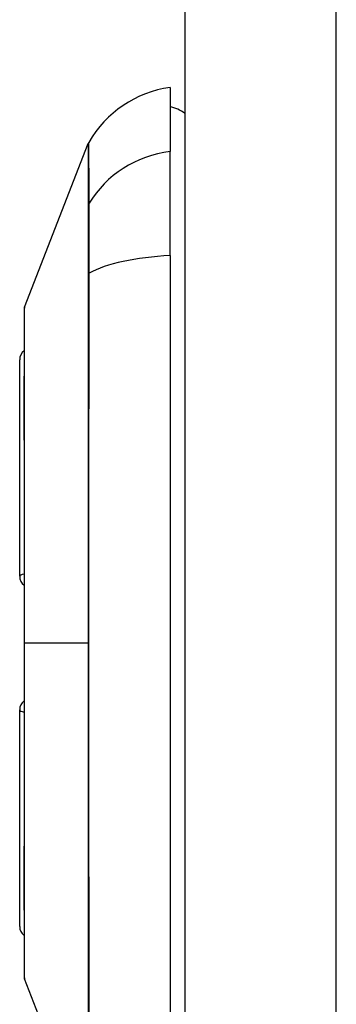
# Model space of a CAD drawing. Header units: inches. Extents: x 8 to 147, y 12 to 95.
# Tile 70 of 82: x 111.871 to 112.304, y 35.726 to 37.073. Entities that reach past the tile are written whole.
import ezdxf

# ---------------------------------------------------------------- set-up
doc = ezdxf.new("R2010")
doc.units = ezdxf.units.IN
doc.header["$LTSCALE"] = 9.374161
doc.header["$MEASUREMENT"] = 0
doc.layers.add('Visible Edges(ANSI)', color=7, linetype='Continuous', lineweight=25)
doc.layers.add('Visible Tangent Edges(ANSI)', color=7, linetype='Continuous', lineweight=25)

msp = doc.modelspace()

# ---------------------------------------------------------------- linework, layer by layer
at = {"layer": 'Visible Edges(ANSI)'}
for p, q in [((112.0969, 76.65), (112.0969, 30.9537)), ((112.0766, 36.9805), (112.0766, 36.8929)), ((111.8776, 36.6796), (111.9647, 36.9036)), ((112.0766, 36.7503), (112.0766, 36.8929)), ((112.0766, 36.7503), (112.0766, 35.6897)), ((111.8708, 36.3114), (111.8708, 36.6079)), ((111.8708, 35.8321), (111.8708, 36.1285)), ((111.9647, 35.5363), (111.8776, 35.7603))]:
    msp.add_line(p, q, dxfattribs=at)
at = {"layer": 'Visible Edges(ANSI)', "flags": 128}
msp.add_lwpolyline([(111.8771, 36.6773), (111.8771, 36.6768), (111.8771, 36.6751), (111.8771, 36.6724), (111.8771, 36.6685), (111.8771, 36.6636), (111.8771, 36.6577), (111.8771, 36.6506), (111.877, 36.6426), (111.877, 36.6334), (111.877, 36.6233), (111.877, 36.6122), (111.8769, 36.6002), (111.8769, 36.5874), (111.8769, 36.5736), (111.8769, 36.559), (111.8769, 36.5436), (111.8769, 36.5274), (111.8769, 36.5104), (111.8769, 36.4928), (111.8769, 36.4745), (111.877, 36.4555), (111.877, 36.4359), (111.877, 36.4158), (111.877, 36.3953), (111.8771, 36.3744), (111.8771, 36.3531), (111.8771, 36.3315), (111.8771, 36.3096), (111.8771, 36.2874), (111.8771, 36.2651), (111.8771, 36.2427), (111.8771, 36.2204), (111.8771, 36.198), (111.8771, 36.1756), (111.8771, 36.1532), (111.8771, 36.131), (111.8771, 36.109), (111.8771, 36.0873), (111.8771, 36.0659), (111.877, 36.045), (111.877, 36.0246), (111.877, 36.0045), (111.877, 35.9849), (111.8769, 35.9658), (111.8769, 35.9473), (111.8769, 35.9296), (111.8769, 35.9125), (111.8769, 35.8963), (111.8769, 35.8809), (111.8769, 35.8663), (111.8769, 35.8525), (111.8769, 35.8397), (111.877, 35.8277), (111.877, 35.8166), (111.877, 35.8065), (111.877, 35.7974), (111.8771, 35.7893), (111.8771, 35.7823), (111.8771, 35.7763), (111.8771, 35.7714), (111.8771, 35.7676), (111.8771, 35.7648), (111.8771, 35.7632), (111.8771, 35.7626)], dxfattribs=at)
at = {"layer": 'Visible Edges(ANSI)'}
for centre, radius, start, end in [((112.0976, 36.8299), 0.1521, 97.9413, 150.2709), ((112.0664, 36.9045), 0.0507, 53.1301, 78.463), ((111.9765, 36.899), 0.0127, 150.2709, 158.7495), ((111.8835, 36.6773), 0.00634, 158.7495, 179.7912), ((111.886, 36.6079), 0.0152, 126.5366, 180), ((111.886, 36.3114), 0.0152, 180, 234.1258), ((111.886, 36.1285), 0.0152, 125.8742, 180), ((111.886, 35.8321), 0.0152, 180, 233.4634), ((111.8835, 35.7626), 0.00634, 180.2088, 201.2505)]:
    msp.add_arc(centre, radius, start, end, dxfattribs=at)
at = {"layer": 'Visible Tangent Edges(ANSI)'}
for p, q in [((112.3042, 30.9537), (112.3042, 76.65)), ((111.9646, 36.8197), (111.9646, 36.8195)), ((111.9646, 36.7254), (111.9646, 36.7248)), ((111.8771, 36.22), (111.8776, 36.22)), ((111.9647, 36.22), (111.8776, 36.22))]:
    msp.add_line(p, q, dxfattribs=at)
at = {"layer": 'Visible Tangent Edges(ANSI)', "flags": 128}
for points in [[(111.9647, 36.9036), (111.9647, 36.9035), (111.9647, 36.903), (111.9647, 36.9023), (111.9647, 36.9013), (111.9647, 36.9), (111.9647, 36.8983), (111.9647, 36.8964), (111.9647, 36.8942), (111.9647, 36.8917), (111.9647, 36.8889), (111.9647, 36.8859), (111.9647, 36.8825), (111.9647, 36.8788), (111.9647, 36.8748), (111.9647, 36.8706), (111.9646, 36.8661), (111.9646, 36.8612), (111.9646, 36.8561), (111.9646, 36.8508), (111.9646, 36.8451), (111.9646, 36.8392), (111.9646, 36.8329), (111.9646, 36.8265), (111.9646, 36.8197)], [(111.9658, 36.8222), (111.9658, 36.8289), (111.9658, 36.8353), (111.9658, 36.8415), (111.9657, 36.8474), (111.9657, 36.853), (111.9657, 36.8583), (111.9657, 36.8634), (111.9657, 36.8682), (111.9656, 36.8727), (111.9656, 36.8769), (111.9656, 36.8808), (111.9656, 36.8844), (111.9656, 36.8878), (111.9656, 36.8908), (111.9656, 36.8936), (111.9656, 36.896), (111.9655, 36.8982), (111.9655, 36.9001), (111.9655, 36.9017), (111.9655, 36.903), (111.9655, 36.904), (111.9655, 36.9047), (111.9655, 36.9052), (111.9655, 36.9053)], [(111.9646, 36.8195), (111.9646, 36.8175), (111.9646, 36.8153), (111.9646, 36.8129), (111.9646, 36.8104), (111.9646, 36.8076), (111.9646, 36.8046), (111.9646, 36.8015), (111.9646, 36.7982), (111.9646, 36.7947), (111.9646, 36.7911), (111.9646, 36.7872), (111.9646, 36.7833), (111.9646, 36.7791), (111.9646, 36.7748), (111.9646, 36.7704), (111.9646, 36.7659), (111.9646, 36.7612), (111.9646, 36.7564), (111.9646, 36.7515), (111.9646, 36.7464), (111.9646, 36.7413), (111.9646, 36.7361), (111.9646, 36.7308), (111.9646, 36.7254)], [(111.9658, 36.7262), (111.9658, 36.7318), (111.9658, 36.7372), (111.9659, 36.7426), (111.9659, 36.7478), (111.9659, 36.753), (111.9659, 36.758), (111.9659, 36.7629), (111.9659, 36.7677), (111.9659, 36.7724), (111.9659, 36.7769), (111.9659, 36.7813), (111.9659, 36.7855), (111.9659, 36.7896), (111.9659, 36.7935), (111.9659, 36.7972), (111.9659, 36.8007), (111.9659, 36.8041), (111.9659, 36.8073), (111.9659, 36.8103), (111.9659, 36.813), (111.9659, 36.8156), (111.9658, 36.818), (111.9658, 36.8202), (111.9658, 36.8222)], [(111.9646, 36.7248), (111.9646, 36.7045), (111.9646, 36.6842), (111.9646, 36.6637), (111.9646, 36.6432), (111.9646, 36.6226), (111.9646, 36.6019), (111.9646, 36.5811), (111.9646, 36.5602), (111.9647, 36.5393), (111.9647, 36.5183), (111.9647, 36.4972), (111.9647, 36.4761), (111.9647, 36.4549), (111.9647, 36.4337), (111.9647, 36.4124), (111.9647, 36.3911), (111.9647, 36.3697), (111.9647, 36.3484), (111.9647, 36.327), (111.9647, 36.3056), (111.9647, 36.2842), (111.9647, 36.2628), (111.9647, 36.2414), (111.9647, 36.22)], [(111.9658, 35.7137), (111.9658, 35.7545), (111.9657, 35.7957), (111.9657, 35.8372), (111.9657, 35.8791), (111.9656, 35.9213), (111.9656, 35.9637), (111.9656, 36.0063), (111.9656, 36.0491), (111.9655, 36.092), (111.9655, 36.1348), (111.9655, 36.1777), (111.9655, 36.2206), (111.9655, 36.2634), (111.9655, 36.3063), (111.9655, 36.3491), (111.9656, 36.3919), (111.9656, 36.4345), (111.9656, 36.477), (111.9656, 36.5193), (111.9657, 36.5613), (111.9657, 36.603), (111.9657, 36.6444), (111.9658, 36.6855), (111.9658, 36.7262)], [(111.8771, 36.5736), (111.8771, 36.5819), (111.8772, 36.5899), (111.8772, 36.5976), (111.8772, 36.605), (111.8772, 36.612), (111.8773, 36.6188), (111.8773, 36.6252), (111.8773, 36.6313), (111.8773, 36.637), (111.8774, 36.6424), (111.8774, 36.6475), (111.8774, 36.6522), (111.8774, 36.6566), (111.8775, 36.6605), (111.8775, 36.6641), (111.8775, 36.6674), (111.8775, 36.6702), (111.8775, 36.6727), (111.8775, 36.6748), (111.8776, 36.6765), (111.8776, 36.6778), (111.8776, 36.6788), (111.8776, 36.6794), (111.8776, 36.6796)], [(111.8771, 36.513), (111.8771, 36.5158), (111.8771, 36.5185), (111.8771, 36.5212), (111.8771, 36.5239), (111.8771, 36.5266), (111.8771, 36.5292), (111.8771, 36.5319), (111.8771, 36.5345), (111.8771, 36.5371), (111.8771, 36.5397), (111.8771, 36.5422), (111.8771, 36.5448), (111.8771, 36.5473), (111.8771, 36.5498), (111.8771, 36.5523), (111.8771, 36.5547), (111.8771, 36.5572), (111.8771, 36.5596), (111.8771, 36.562), (111.8771, 36.5643), (111.8771, 36.5667), (111.8771, 36.569), (111.8771, 36.5714), (111.8771, 36.5736)], [(111.8776, 36.22), (111.8776, 36.2332), (111.8776, 36.2464), (111.8776, 36.2596), (111.8776, 36.2728), (111.8775, 36.286), (111.8775, 36.2991), (111.8775, 36.3122), (111.8775, 36.3251), (111.8775, 36.338), (111.8775, 36.3507), (111.8774, 36.3634), (111.8774, 36.3758), (111.8774, 36.3882), (111.8774, 36.4004), (111.8773, 36.4126), (111.8773, 36.4245), (111.8773, 36.4363), (111.8773, 36.4479), (111.8772, 36.4593), (111.8772, 36.4705), (111.8772, 36.4815), (111.8772, 36.4922), (111.8771, 36.5028), (111.8771, 36.513)], [(111.8771, 35.9269), (111.8771, 35.9372), (111.8772, 35.9478), (111.8772, 35.9586), (111.8772, 35.9696), (111.8772, 35.9808), (111.8773, 35.9922), (111.8773, 36.0038), (111.8773, 36.0156), (111.8773, 36.0275), (111.8774, 36.0396), (111.8774, 36.0518), (111.8774, 36.0642), (111.8774, 36.0767), (111.8775, 36.0893), (111.8775, 36.102), (111.8775, 36.1149), (111.8775, 36.1278), (111.8775, 36.1409), (111.8775, 36.154), (111.8776, 36.1672), (111.8776, 36.1804), (111.8776, 36.1936), (111.8776, 36.2068), (111.8776, 36.22)], [(111.9647, 36.22), (111.9647, 36.1986), (111.9647, 36.1773), (111.9647, 36.1559), (111.9647, 36.1345), (111.9647, 36.1131), (111.9647, 36.0918), (111.9647, 36.0704), (111.9647, 36.0491), (111.9647, 36.0278), (111.9647, 36.0065), (111.9647, 35.9852), (111.9647, 35.964), (111.9647, 35.9429), (111.9647, 35.9218), (111.9647, 35.9008), (111.9646, 35.8798), (111.9646, 35.8589), (111.9646, 35.8381), (111.9646, 35.8174), (111.9646, 35.7967), (111.9646, 35.7762), (111.9646, 35.7557), (111.9646, 35.7355), (111.9646, 35.7151)], [(111.8771, 35.8663), (111.8771, 35.8686), (111.8771, 35.8709), (111.8771, 35.8732), (111.8771, 35.8756), (111.8771, 35.878), (111.8771, 35.8804), (111.8771, 35.8828), (111.8771, 35.8852), (111.8771, 35.8877), (111.8771, 35.8901), (111.8771, 35.8926), (111.8771, 35.8952), (111.8771, 35.8977), (111.8771, 35.9002), (111.8771, 35.9028), (111.8771, 35.9054), (111.8771, 35.908), (111.8771, 35.9107), (111.8771, 35.9133), (111.8771, 35.916), (111.8771, 35.9187), (111.8771, 35.9214), (111.8771, 35.9241), (111.8771, 35.9269)], [(111.8776, 35.7604), (111.8776, 35.7606), (111.8776, 35.7611), (111.8776, 35.7621), (111.8776, 35.7634), (111.8775, 35.7652), (111.8775, 35.7673), (111.8775, 35.7698), (111.8775, 35.7726), (111.8775, 35.7759), (111.8775, 35.7795), (111.8774, 35.7834), (111.8774, 35.7878), (111.8774, 35.7925), (111.8774, 35.7975), (111.8773, 35.8029), (111.8773, 35.8087), (111.8773, 35.8147), (111.8773, 35.8212), (111.8772, 35.8279), (111.8772, 35.835), (111.8772, 35.8424), (111.8772, 35.85), (111.8771, 35.858), (111.8771, 35.8663)]]:
    msp.add_lwpolyline(points, dxfattribs=at)
at = {"layer": 'Visible Tangent Edges(ANSI)'}
for centre, major_axis, ratio, start_param, end_param in [((112.0976, 36.7502), (-0.1521, 0), 0.946806, 4.850991, 5.760348), ((111.9768, 36.8162), (-0.0127, -0.0001), 0.948405, 5.751701, 5.992347), ((112.0976, 36.7018), (-0.1521, 0), 0.321806, 4.850991, 5.760348), ((111.9768, 36.7242), (-0.0127, 0), 0.317047, 5.761322, 6.001968), ((111.886, 36.3114), (-0.0152, 0), 0.235725, 5.339318, 6.283185), ((111.886, 36.1285), (-0.0152, 0), 0.235725, 0, 0.943868)]:
    msp.add_ellipse(centre, major_axis=major_axis, ratio=ratio, start_param=start_param, end_param=end_param, dxfattribs=at)

doc.saveas('drawing.dxf')
